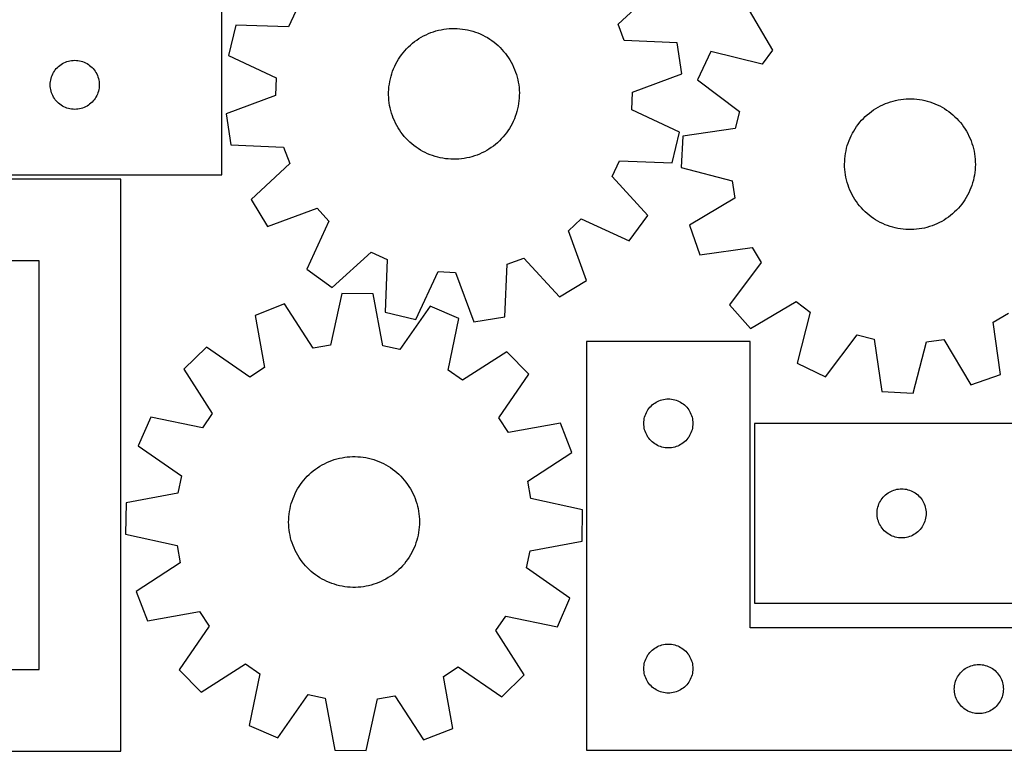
# Model space of a CAD drawing. Header units: millimetres. Extents: x 7 to 1243, y 7 to 1535.
# Tile 4 of 24: x 511 to 873, y 7 to 275. Entities that reach past the tile are written whole.
import ezdxf

# ---------------------------------------------------------------- set-up
doc = ezdxf.new("R2010")
doc.units = ezdxf.units.MM
doc.layers.add('CUT', color=7, linetype='CONTINUOUS', true_color=0x000000)

msp = doc.modelspace()

# ---------------------------------------------------------------- linework, layer by layer
at = {"layer": 'CUT'}
for p, q in [((730.922152, 273.771874), (745.119584, 286.958053)), ((585.374846, 218.487336), (585.374846, 284.487336)), ((612.559866, 278.551664), (609.861588, 272.715399)), ((777.779415, 280.86723), (787.598229, 264.162939)), ((590.49845, 273.430463), (587.793126, 262.215888)), ((609.861588, 272.715399), (590.49845, 273.430463)), ((663.065042, 270.954137), (664.000606, 271.242953)), ((664.000606, 271.242953), (664.947173, 271.493367)), ((664.947173, 271.493367), (665.903165, 271.704965)), ((665.903165, 271.704965), (666.866993, 271.877393)), ((666.866993, 271.877393), (667.837052, 272.010364)), ((667.837052, 272.010364), (668.811727, 272.103657)), ((668.811727, 272.103657), (669.789396, 272.157117)), ((669.789396, 272.157117), (670.768432, 272.170654)), ((670.768432, 272.170654), (671.747206, 272.144247)), ((671.747206, 272.144247), (672.724088, 272.077939)), ((672.724088, 272.077939), (673.697452, 271.971841)), ((673.697452, 271.971841), (674.665679, 271.826128)), ((674.665679, 271.826128), (675.627157, 271.641045)), ((675.627157, 271.641045), (676.580285, 271.416898)), ((676.580285, 271.416898), (677.523477, 271.154061)), ((677.523477, 271.154061), (678.455164, 270.852971)), ((733.141043, 267.737041), (730.922152, 273.771874)), ((656.158425, 267.331876), (656.95199, 267.905417)), ((656.95199, 267.905417), (657.768289, 268.446113)), ((657.768289, 268.446113), (658.605963, 268.953062)), ((658.605963, 268.953062), (659.463617, 269.425423)), ((659.463617, 269.425423), (660.339824, 269.862408)), ((660.339824, 269.862408), (661.233126, 270.26329)), ((661.233126, 270.26329), (662.142037, 270.627401)), ((662.142037, 270.627401), (663.065042, 270.954137)), ((678.455164, 270.852971), (679.373794, 270.514129)), ((679.373794, 270.514129), (680.277839, 270.1381)), ((680.277839, 270.1381), (681.165794, 269.725509)), ((681.165794, 269.725509), (682.036181, 269.277043)), ((682.036181, 269.277043), (682.887551, 268.793449)), ((682.887551, 268.793449), (683.718488, 268.27553)), ((683.718488, 268.27553), (684.527608, 267.72415)), ((684.527608, 267.72415), (685.313564, 267.140226)), ((752.498788, 266.888451), (733.141043, 267.737041)), ((651.945484, 263.257946), (652.576385, 264.006717)), ((652.576385, 264.006717), (653.237303, 264.729132)), ((653.237303, 264.729132), (653.927137, 265.423988)), ((653.927137, 265.423988), (654.644739, 266.090128)), ((654.644739, 266.090128), (655.388914, 266.726444)), ((655.388914, 266.726444), (656.158425, 267.331876)), ((685.313564, 267.140226), (686.075049, 266.52473)), ((686.075049, 266.52473), (686.810796, 265.878686)), ((686.810796, 265.878686), (687.519578, 265.203169)), ((687.519578, 265.203169), (688.200218, 264.499305)), ((688.200218, 264.499305), (688.851581, 263.768264)), ((754.291028, 255.492252), (752.498788, 266.888451)), ((787.598229, 264.162939), (783.74164, 259.018096)), ((529.045475, 260.180669), (529.619033, 260.314404)), ((529.619033, 260.314404), (530.20011, 260.41034)), ((530.20011, 260.41034), (530.786218, 260.468066)), ((530.786218, 260.468066), (531.374846, 260.487336)), ((531.374846, 260.487336), (531.963474, 260.468066)), ((531.963474, 260.468066), (532.549582, 260.41034)), ((532.549582, 260.41034), (533.130659, 260.314404)), ((533.130659, 260.314404), (533.704218, 260.180669)), ((587.793126, 262.215888), (605.35261, 254.024004)), ((649.742257, 260.024832), (650.243118, 260.866161)), ((650.243118, 260.866161), (650.777879, 261.68636)), ((650.777879, 261.68636), (651.345649, 262.484064)), ((651.345649, 262.484064), (651.945484, 263.257946)), ((688.851581, 263.768264), (689.472584, 263.011263)), ((689.472584, 263.011263), (690.062194, 262.229563)), ((690.062194, 262.229563), (690.619428, 261.424463)), ((690.619428, 261.424463), (691.14336, 260.597305)), ((691.14336, 260.597305), (691.633117, 259.749465)), ((764.953841, 263.757401), (759.968217, 253.354083)), ((783.74164, 259.018096), (764.953841, 263.757401)), ((523.89162, 256.487468), (524.234666, 256.966189)), ((524.234666, 256.966189), (524.608288, 257.421448)), ((524.608288, 257.421448), (525.010885, 257.851297)), ((525.010885, 257.851297), (525.440734, 258.253894)), ((525.440734, 258.253894), (525.895993, 258.627516)), ((525.895993, 258.627516), (526.374714, 258.970563)), ((526.374714, 258.970563), (526.874846, 259.281565)), ((526.874846, 259.281565), (527.394248, 259.559191)), ((527.394248, 259.559191), (527.930695, 259.802252)), ((527.930695, 259.802252), (528.481891, 260.009707)), ((528.481891, 260.009707), (529.045475, 260.180669)), ((533.704218, 260.180669), (534.267801, 260.009707)), ((534.267801, 260.009707), (534.818997, 259.802252)), ((534.818997, 259.802252), (535.355444, 259.559191)), ((535.355444, 259.559191), (535.874846, 259.281565)), ((535.874846, 259.281565), (536.374978, 258.970563)), ((536.374978, 258.970563), (536.853699, 258.627516)), ((536.853699, 258.627516), (537.308959, 258.253894)), ((537.308959, 258.253894), (537.738807, 257.851297)), ((537.738807, 257.851297), (538.141404, 257.421448)), ((538.141404, 257.421448), (538.515026, 256.966189)), ((538.515026, 256.966189), (538.858073, 256.487468)), ((648.09361, 256.476707), (648.45112, 257.388234)), ((648.45112, 257.388234), (648.845512, 258.284421)), ((648.845512, 258.284421), (649.27613, 259.163775)), ((649.27613, 259.163775), (649.742257, 260.024832)), ((691.633117, 259.749465), (692.087884, 258.882354)), ((692.087884, 258.882354), (692.506905, 257.997415)), ((692.506905, 257.997415), (692.889481, 257.096121)), ((692.889481, 257.096121), (693.234977, 256.179972)), ((522.451842, 252.662072), (522.547779, 253.243149)), ((522.547779, 253.243149), (522.681514, 253.816708)), ((522.681514, 253.816708), (522.852475, 254.380291)), ((522.852475, 254.380291), (523.05993, 254.931487)), ((523.05993, 254.931487), (523.302992, 255.467934)), ((523.302992, 255.467934), (523.580618, 255.987336)), ((523.580618, 255.987336), (523.89162, 256.487468)), ((538.858073, 256.487468), (539.169075, 255.987336)), ((539.169075, 255.987336), (539.446701, 255.467934)), ((539.446701, 255.467934), (539.689762, 254.931487)), ((539.689762, 254.931487), (539.897217, 254.380291)), ((539.897217, 254.380291), (540.068179, 253.816708)), ((540.068179, 253.816708), (540.201914, 253.243149)), ((540.201914, 253.243149), (540.29785, 252.662072)), ((605.35261, 254.024004), (605.093167, 247.599413)), ((647.043355, 252.707862), (647.248013, 253.665364)), ((647.248013, 253.665364), (647.491556, 254.613721)), ((647.491556, 254.613721), (647.773578, 255.551356)), ((647.773578, 255.551356), (648.09361, 256.476707)), ((693.234977, 256.179972), (693.542816, 255.250494)), ((693.542816, 255.250494), (693.812488, 254.309233)), ((693.812488, 254.309233), (694.043542, 253.357756)), ((694.043542, 253.357756), (694.235594, 252.397646)), ((736.128178, 248.742933), (754.291028, 255.492252)), ((759.968217, 253.354083), (775.432073, 241.678828)), ((522.374846, 251.487336), (522.394116, 252.075964)), ((522.394116, 250.898708), (522.374846, 251.487336)), ((522.394116, 252.075964), (522.451842, 252.662072)), ((522.451842, 250.3126), (522.394116, 250.898708)), ((522.547779, 249.731523), (522.451842, 250.3126)), ((522.681514, 249.157965), (522.547779, 249.731523)), ((540.201914, 249.731523), (540.068179, 249.157965)), ((540.29785, 250.3126), (540.201914, 249.731523)), ((540.29785, 252.662072), (540.355577, 252.075964)), ((540.355577, 250.898708), (540.29785, 250.3126)), ((540.355577, 252.075964), (540.374846, 251.487336)), ((540.374846, 251.487336), (540.355577, 250.898708)), ((646.619403, 248.818454), (646.66577, 249.796485)), ((646.66577, 249.796485), (646.751991, 250.771811)), ((646.751991, 250.771811), (646.877923, 251.742809)), ((646.877923, 251.742809), (647.043355, 252.707862)), ((694.235594, 252.397646), (694.388326, 251.430501)), ((694.388326, 251.430501), (694.501481, 250.457932)), ((694.501481, 250.457932), (694.574873, 249.481557)), ((694.574873, 249.481557), (694.608379, 248.503)), ((522.852475, 248.594381), (522.681514, 249.157965)), ((523.05993, 248.043185), (522.852475, 248.594381)), ((523.302992, 247.506738), (523.05993, 248.043185)), ((523.580618, 246.987336), (523.302992, 247.506738)), ((523.89162, 246.487204), (523.580618, 246.987336)), ((524.234666, 246.008483), (523.89162, 246.487204)), ((524.608288, 245.553224), (524.234666, 246.008483)), ((538.515026, 246.008483), (538.141404, 245.553224)), ((538.858073, 246.487204), (538.515026, 246.008483)), ((539.169075, 246.987336), (538.858073, 246.487204)), ((539.446701, 247.506738), (539.169075, 246.987336)), ((539.689762, 248.043185), (539.446701, 247.506738)), ((539.897217, 248.594381), (539.689762, 248.043185)), ((540.068179, 249.157965), (539.897217, 248.594381)), ((605.093167, 247.599413), (586.930318, 240.850094)), ((646.612967, 247.839345), (646.619403, 248.818454)), ((646.646472, 246.860789), (646.612967, 247.839345)), ((646.719864, 245.884413), (646.646472, 246.860789)), ((646.83302, 244.911844), (646.719864, 245.884413)), ((694.555575, 246.54586), (694.469354, 245.570534)), ((694.601942, 247.523892), (694.555575, 246.54586)), ((694.608379, 248.503), (694.601942, 247.523892)), ((735.868735, 242.318341), (736.128178, 248.742933)), ((832.752214, 245.751054), (833.711545, 245.946957)), ((833.711545, 245.946957), (834.678069, 246.103568)), ((834.678069, 246.103568), (835.650177, 246.220625)), ((835.650177, 246.220625), (836.62625, 246.297934)), ((836.62625, 246.297934), (837.604664, 246.335366)), ((837.604664, 246.335366), (838.58379, 246.332859)), ((838.58379, 246.332859), (839.562, 246.290416)), ((839.562, 246.290416), (840.537664, 246.208109)), ((840.537664, 246.208109), (841.509159, 246.086075)), ((841.509159, 246.086075), (842.474868, 245.924516)), ((842.474868, 245.924516), (843.433184, 245.723702)), ((525.010885, 245.123375), (524.608288, 245.553224)), ((525.440734, 244.720778), (525.010885, 245.123375)), ((525.895993, 244.347156), (525.440734, 244.720778)), ((526.374714, 244.00411), (525.895993, 244.347156)), ((526.874846, 243.693108), (526.374714, 244.00411)), ((527.394248, 243.415481), (526.874846, 243.693108)), ((527.930695, 243.17242), (527.394248, 243.415481)), ((528.481891, 242.964965), (527.930695, 243.17242)), ((529.045475, 242.794004), (528.481891, 242.964965)), ((529.619033, 242.660269), (529.045475, 242.794004)), ((530.20011, 242.564332), (529.619033, 242.660269)), ((530.786218, 242.506606), (530.20011, 242.564332)), ((531.374846, 242.487336), (530.786218, 242.506606)), ((531.963474, 242.506606), (531.374846, 242.487336)), ((532.549582, 242.564332), (531.963474, 242.506606)), ((533.130659, 242.660269), (532.549582, 242.564332)), ((533.704218, 242.794004), (533.130659, 242.660269)), ((534.267801, 242.964965), (533.704218, 242.794004)), ((534.818997, 243.17242), (534.267801, 242.964965)), ((535.355444, 243.415481), (534.818997, 243.17242)), ((535.874846, 243.693108), (535.355444, 243.415481)), ((536.374978, 244.00411), (535.874846, 243.693108)), ((536.853699, 244.347156), (536.374978, 244.00411)), ((537.308959, 244.720778), (536.853699, 244.347156)), ((537.738807, 245.123375), (537.308959, 244.720778)), ((538.141404, 245.553224), (537.738807, 245.123375)), ((646.985751, 243.9447), (646.83302, 244.911844)), ((647.177803, 242.98459), (646.985751, 243.9447)), ((647.408858, 242.033112), (647.177803, 242.98459)), ((693.973332, 242.676982), (693.72979, 241.728624)), ((694.17799, 243.634484), (693.973332, 242.676982)), ((694.343423, 244.599537), (694.17799, 243.634484)), ((694.469354, 245.570534), (694.343423, 244.599537)), ((753.428219, 234.126457), (735.868735, 242.318341)), ((823.896454, 241.734139), (824.699311, 242.2946)), ((824.699311, 242.2946), (825.52436, 242.821846)), ((825.52436, 242.821846), (826.370228, 243.315001)), ((826.370228, 243.315001), (827.235508, 243.773244)), ((827.235508, 243.773244), (828.118758, 244.195812)), ((828.118758, 244.195812), (829.01851, 244.582002)), ((829.01851, 244.582002), (829.933264, 244.931171)), ((829.933264, 244.931171), (830.8615, 245.242738)), ((830.8615, 245.242738), (831.801671, 245.516184)), ((831.801671, 245.516184), (832.752214, 245.751054)), ((843.433184, 245.723702), (844.382511, 245.483967)), ((844.382511, 245.483967), (845.32127, 245.205709)), ((845.32127, 245.205709), (846.247897, 244.889392)), ((846.247897, 244.889392), (847.160852, 244.535543)), ((847.160852, 244.535543), (848.058613, 244.14475)), ((848.058613, 244.14475), (848.939688, 243.717664)), ((848.939688, 243.717664), (849.802609, 243.254995)), ((849.802609, 243.254995), (850.645941, 242.757514)), ((850.645941, 242.757514), (851.468279, 242.226049)), ((851.468279, 242.226049), (852.268255, 241.661484)), ((586.930318, 240.850094), (588.722557, 229.453895)), ((647.678529, 241.091851), (647.408858, 242.033112)), ((647.986369, 240.162373), (647.678529, 241.091851)), ((648.331864, 239.246225), (647.986369, 240.162373)), ((648.714441, 238.344931), (648.331864, 239.246225)), ((692.770225, 238.954111), (692.375833, 238.057925)), ((693.127735, 239.865638), (692.770225, 238.954111)), ((693.447767, 240.790989), (693.127735, 239.865638)), ((693.72979, 241.728624), (693.447767, 240.790989)), ((775.432073, 241.678828), (773.837896, 235.44976)), ((820.260406, 238.468125), (820.933073, 239.179613)), ((820.933073, 239.179613), (821.634201, 239.863071)), ((821.634201, 239.863071), (822.362622, 240.517362)), ((822.362622, 240.517362), (823.117125, 241.141398)), ((823.117125, 241.141398), (823.896454, 241.734139)), ((852.268255, 241.661484), (853.044537, 241.06476)), ((853.044537, 241.06476), (853.795834, 240.436868)), ((853.795834, 240.436868), (854.520895, 239.778854)), ((854.520895, 239.778854), (855.218513, 239.091814)), ((855.218513, 239.091814), (855.887527, 238.376891)), ((649.133461, 237.459992), (648.714441, 238.344931)), ((649.588229, 236.592881), (649.133461, 237.459992)), ((650.077986, 235.74504), (649.588229, 236.592881)), ((650.601917, 234.917882), (650.077986, 235.74504)), ((690.978227, 235.476185), (690.443467, 234.655986)), ((691.479088, 236.317513), (690.978227, 235.476185)), ((691.945215, 237.178571), (691.479088, 236.317513)), ((692.375833, 238.057925), (691.945215, 237.178571)), ((773.837896, 235.44976), (754.666579, 232.638527)), ((817.361409, 234.533217), (817.875989, 235.366225)), ((817.875989, 235.366225), (818.424118, 236.177551)), ((818.424118, 236.177551), (819.004884, 236.965844)), ((819.004884, 236.965844), (819.61732, 237.729793)), ((819.61732, 237.729793), (820.260406, 238.468125)), ((855.887527, 238.376891), (856.526824, 237.635274)), ((856.526824, 237.635274), (857.135339, 236.868199)), ((857.135339, 236.868199), (857.71206, 236.076942)), ((857.71206, 236.076942), (858.256026, 235.262819)), ((858.256026, 235.262819), (858.766333, 234.427186)), ((651.159152, 234.112783), (650.601917, 234.917882)), ((651.748761, 233.331082), (651.159152, 234.112783)), ((652.369764, 232.574081), (651.748761, 233.331082)), ((653.021128, 231.84304), (652.369764, 232.574081)), ((653.701767, 231.139176), (653.021128, 231.84304)), ((687.984042, 231.613213), (687.294209, 230.918358)), ((688.64496, 232.335628), (687.984042, 231.613213)), ((689.275861, 233.084399), (688.64496, 232.335628)), ((689.875696, 233.858281), (689.275861, 233.084399)), ((690.443467, 234.655986), (689.875696, 233.858281)), ((750.722896, 222.911882), (753.428219, 234.126457)), ((754.666579, 232.638527), (754.04164, 221.119199)), ((815.654841, 231.012584), (816.02724, 231.91813)), ((816.02724, 231.91813), (816.436265, 232.807733)), ((816.436265, 232.807733), (816.881235, 233.679913)), ((816.881235, 233.679913), (817.361409, 234.533217)), ((858.766333, 234.427186), (859.242131, 233.571434)), ((859.242131, 233.571434), (859.682628, 232.696987)), ((859.682628, 232.696987), (860.087092, 231.805301)), ((860.087092, 231.805301), (860.454847, 230.897859)), ((588.722557, 229.453895), (608.080302, 228.605305)), ((608.080302, 228.605305), (610.299194, 222.570472)), ((654.41055, 230.46366), (653.701767, 231.139176)), ((655.146296, 229.817616), (654.41055, 230.46366)), ((655.907781, 229.20212), (655.146296, 229.817616)), ((656.693738, 228.618195), (655.907781, 229.20212)), ((657.502858, 228.066815), (656.693738, 228.618195)), ((658.333794, 227.548897), (657.502858, 228.066815)), ((683.453056, 227.896233), (682.615383, 227.389283)), ((684.269355, 228.436928), (683.453056, 227.896233)), ((685.06292, 229.01047), (684.269355, 228.436928)), ((685.832431, 229.615902), (685.06292, 229.01047)), ((686.576607, 230.252218), (685.832431, 229.615902)), ((687.294209, 230.918358), (686.576607, 230.252218)), ((814.542968, 227.261455), (814.763289, 228.215475)), ((814.763289, 228.215475), (815.02234, 229.159714)), ((815.02234, 229.159714), (815.319689, 230.092601)), ((815.319689, 230.092601), (815.654841, 231.012584)), ((860.454847, 230.897859), (860.785284, 229.976172)), ((860.785284, 229.976172), (861.077851, 229.041774)), ((861.077851, 229.041774), (861.332062, 228.09622)), ((861.332062, 228.09622), (861.547494, 227.141085)), ((659.185165, 227.065302), (658.333794, 227.548897)), ((660.055552, 226.616836), (659.185165, 227.065302)), ((660.943506, 226.204245), (660.055552, 226.616836)), ((661.847551, 225.828216), (660.943506, 226.204245)), ((662.766182, 225.489375), (661.847551, 225.828216)), ((663.697868, 225.188285), (662.766182, 225.489375)), ((664.641061, 224.925448), (663.697868, 225.188285)), ((665.594189, 224.701301), (664.641061, 224.925448)), ((666.555666, 224.516217), (665.594189, 224.701301)), ((667.523893, 224.370505), (666.555666, 224.516217)), ((668.497258, 224.264406), (667.523893, 224.370505)), ((669.47414, 224.198098), (668.497258, 224.264406)), ((670.452913, 224.171691), (669.47414, 224.198098)), ((671.431949, 224.185229), (670.452913, 224.171691)), ((672.409619, 224.238689), (671.431949, 224.185229)), ((673.384294, 224.331982), (672.409619, 224.238689)), ((674.354352, 224.464953), (673.384294, 224.331982)), ((675.31818, 224.637381), (674.354352, 224.464953)), ((676.274173, 224.848978), (675.31818, 224.637381)), ((677.220739, 225.099393), (676.274173, 224.848978)), ((678.156303, 225.388209), (677.220739, 225.099393)), ((679.079309, 225.714944), (678.156303, 225.388209)), ((679.988219, 226.079056), (679.079309, 225.714944)), ((680.881521, 226.479938), (679.988219, 226.079056)), ((681.757728, 226.916923), (680.881521, 226.479938)), ((682.615383, 227.389283), (681.757728, 226.916923)), ((814.055339, 223.379516), (814.117726, 224.356656)), ((814.117726, 224.356656), (814.219918, 225.330438)), ((814.219918, 225.330438), (814.361744, 226.299242)), ((814.361744, 226.299242), (814.542968, 227.261455)), ((861.547494, 227.141085), (861.723788, 226.177957)), ((861.723788, 226.177957), (861.86065, 225.208439)), ((861.86065, 225.208439), (861.957853, 224.234146)), ((861.957853, 224.234146), (862.015236, 223.256699)), ((610.299194, 222.570472), (596.101761, 209.384292)), ((728.661479, 217.790682), (731.359758, 223.626946)), ((731.359758, 223.626946), (750.722896, 222.911882)), ((754.04164, 221.119199), (772.796307, 216.250432)), ((814.032859, 222.400644), (814.055339, 223.379516)), ((814.050325, 221.42167), (814.032859, 222.400644)), ((814.107707, 220.444223), (814.050325, 221.42167)), ((862.010222, 221.298854), (861.947834, 220.321714)), ((862.032702, 222.277725), (862.010222, 221.298854)), ((862.015236, 223.256699), (862.032702, 222.277725)), ((477.374846, 218.487336), (585.374846, 218.487336)), ((741.749429, 203.502645), (728.661479, 217.790682)), ((814.20491, 219.46993), (814.107707, 220.444223)), ((814.341773, 218.500413), (814.20491, 219.46993)), ((814.518067, 217.537285), (814.341773, 218.500413)), ((814.733498, 216.582149), (814.518067, 217.537285)), ((861.522592, 217.416915), (861.302271, 216.462895)), ((861.703816, 218.379128), (861.522592, 217.416915)), ((861.845642, 219.347931), (861.703816, 218.379128)), ((861.947834, 220.321714), (861.845642, 219.347931)), ((548.336206, 216.859169), (278.336206, 216.859169)), ((548.336206, 6.859169), (548.336206, 216.859169)), ((772.796307, 216.250432), (773.70724, 209.885458)), ((814.987709, 215.636596), (814.733498, 216.582149)), ((815.280277, 214.702198), (814.987709, 215.636596)), ((815.610713, 213.780511), (815.280277, 214.702198)), ((815.978469, 212.873069), (815.610713, 213.780511)), ((860.410719, 213.665786), (860.038321, 212.760239)), ((860.745872, 214.585768), (860.410719, 213.665786)), ((861.043221, 215.518656), (860.745872, 214.585768)), ((861.302271, 216.462895), (861.043221, 215.518656)), ((773.70724, 209.885458), (757.071065, 199.951672)), ((816.382932, 211.981382), (815.978469, 212.873069)), ((816.823429, 211.106935), (816.382932, 211.981382)), ((817.299227, 210.251183), (816.823429, 211.106935)), ((817.809534, 209.415551), (817.299227, 210.251183)), ((858.704151, 210.145153), (858.189571, 209.312145)), ((859.184326, 210.998457), (858.704151, 210.145153)), ((859.629296, 211.870636), (859.184326, 210.998457)), ((860.038321, 212.760239), (859.629296, 211.870636)), ((596.101761, 209.384292), (602.118711, 199.541438)), ((602.118711, 199.541438), (620.327677, 206.165331)), ((620.327677, 206.165331), (624.687096, 201.439005)), ((818.353501, 208.601428), (817.809534, 209.415551)), ((818.930222, 207.810171), (818.353501, 208.601428)), ((819.538737, 207.043095), (818.930222, 207.810171)), ((820.178033, 206.301479), (819.538737, 207.043095)), ((820.847047, 205.586556), (820.178033, 206.301479)), ((855.805154, 206.210244), (855.132488, 205.498757)), ((856.448241, 206.948577), (855.805154, 206.210244)), ((857.060677, 207.712526), (856.448241, 206.948577)), ((857.641442, 208.500819), (857.060677, 207.712526)), ((858.189571, 209.312145), (857.641442, 208.500819)), ((734.958404, 194.177011), (741.749429, 203.502645)), ((821.544665, 204.899515), (820.847047, 205.586556)), ((822.269726, 204.241502), (821.544665, 204.899515)), ((823.021023, 203.61361), (822.269726, 204.241502)), ((823.797306, 203.016885), (823.021023, 203.61361)), ((824.597282, 202.45232), (823.797306, 203.016885)), ((825.41962, 201.920855), (824.597282, 202.45232)), ((852.169107, 202.94423), (851.36625, 202.38377)), ((852.948436, 203.536971), (852.169107, 202.94423)), ((853.702938, 204.161007), (852.948436, 203.536971)), ((854.43136, 204.815299), (853.702938, 204.161007)), ((855.132488, 205.498757), (854.43136, 204.815299)), ((624.687096, 201.439005), (616.616511, 183.823442)), ((712.616514, 197.888177), (717.34284, 202.247596)), ((717.34284, 202.247596), (734.958404, 194.177011)), ((757.071065, 199.951672), (760.901953, 189.070047)), ((826.262951, 201.423374), (825.41962, 201.920855)), ((827.125873, 200.960706), (826.262951, 201.423374)), ((828.006947, 200.53362), (827.125873, 200.960706)), ((828.904709, 200.142827), (828.006947, 200.53362)), ((829.817663, 199.788977), (828.904709, 200.142827)), ((830.744291, 199.472661), (829.817663, 199.788977)), ((831.68305, 199.194403), (830.744291, 199.472661)), ((832.632377, 198.954668), (831.68305, 199.194403)), ((833.590693, 198.753853), (832.632377, 198.954668)), ((843.313347, 198.927316), (842.354015, 198.731412)), ((844.263889, 199.162186), (843.313347, 198.927316)), ((845.204061, 199.435632), (844.263889, 199.162186)), ((846.132296, 199.747199), (845.204061, 199.435632)), ((847.047051, 200.096368), (846.132296, 199.747199)), ((847.946802, 200.482557), (847.047051, 200.096368)), ((848.830053, 200.905125), (847.946802, 200.482557)), ((849.695332, 201.363368), (848.830053, 200.905125)), ((850.541201, 201.856523), (849.695332, 201.363368)), ((851.36625, 202.38377), (850.541201, 201.856523)), ((719.240408, 179.679211), (712.616514, 197.888177)), ((834.556402, 198.592295), (833.590693, 198.753853)), ((835.527897, 198.47026), (834.556402, 198.592295)), ((836.503561, 198.387953), (835.527897, 198.47026)), ((837.48177, 198.345511), (836.503561, 198.387953)), ((838.460897, 198.343004), (837.48177, 198.345511)), ((839.439311, 198.380435), (838.460897, 198.343004)), ((840.415384, 198.457744), (839.439311, 198.380435)), ((841.387491, 198.574802), (840.415384, 198.457744)), ((842.354015, 198.731412), (841.387491, 198.574802)), ((760.901953, 189.070047), (780.092203, 191.748993)), ((780.092203, 191.748993), (783.369565, 186.217123)), ((625.942145, 177.032417), (640.230182, 190.120366)), ((640.230182, 190.120366), (646.066446, 187.422088)), ((518.336206, 186.859169), (308.336206, 186.859169)), ((518.336206, 36.859169), (518.336206, 186.859169)), ((646.066446, 187.422088), (645.351382, 168.05895)), ((689.32795, 166.283057), (690.176541, 185.640802)), ((690.176541, 185.640802), (696.211374, 187.859694)), ((696.211374, 187.859694), (709.397553, 173.662261)), ((783.369565, 186.217123), (771.801239, 170.673113)), ((616.616511, 183.823442), (625.942145, 177.032417)), ((656.565957, 165.353626), (664.757841, 182.91311)), ((664.757841, 182.91311), (671.182433, 182.653668)), ((671.182433, 182.653668), (677.931752, 164.490818)), ((709.397553, 173.662261), (719.240408, 179.679211)), ((629.408199, 174.913968), (625.277414, 155.983067)), ((640.943162, 174.740493), (629.408199, 174.913968)), ((644.502801, 155.693935), (640.943162, 174.740493)), ((608.375503, 171.058152), (597.652201, 166.804183)), ((618.952983, 154.823641), (608.375503, 171.058152)), ((661.850396, 170.253939), (650.789506, 154.344849)), ((672.440926, 165.679429), (661.850396, 170.253939)), ((771.801239, 170.673113), (779.504736, 162.08582)), ((779.504736, 162.08582), (796.209026, 171.904633)), ((796.209026, 171.904633), (801.353869, 168.048045)), ((597.652201, 166.804183), (601.080395, 147.733527)), ((645.351382, 168.05895), (656.565957, 165.353626)), ((801.353869, 168.048045), (796.614564, 149.260245)), ((868.622972, 164.398607), (874.154842, 167.67597)), ((668.440802, 146.720489), (672.440926, 165.679429)), ((677.931752, 164.490818), (689.32795, 166.283057)), ((871.301918, 145.208358), (868.622972, 164.398607)), ((807.017882, 144.274621), (818.693137, 159.738477)), ((818.693137, 159.738477), (824.922205, 158.1443)), ((625.277414, 155.983067), (618.952983, 154.823641)), ((650.789506, 154.344849), (644.502801, 155.693935)), ((779.313231, 157.215119), (719.313231, 157.215119)), ((719.313231, 157.215119), (719.313231, 7.215119)), ((779.313231, 52.215119), (779.313231, 157.215119)), ((824.922205, 158.1443), (827.733438, 138.972983)), ((839.252766, 138.348045), (844.121533, 157.102711)), ((844.121533, 157.102711), (850.486507, 158.013645)), ((850.486507, 158.013645), (860.420293, 141.37747)), ((579.696081, 155.193009), (571.416965, 147.159223)), ((595.681076, 144.242103), (579.696081, 155.193009)), ((690.039762, 153.533542), (673.732687, 143.068279)), ((698.073547, 145.254425), (690.039762, 153.533542)), ((796.614564, 149.260245), (807.017882, 144.274621)), ((571.416965, 147.159223), (581.882227, 130.852148)), ((601.080395, 147.733527), (595.681076, 144.242103)), ((673.732687, 143.068279), (668.440802, 146.720489)), ((687.122642, 129.26943), (698.073547, 145.254425)), ((860.420293, 141.37747), (871.301918, 145.208358)), ((827.733438, 138.972983), (839.252766, 138.348045)), ((742.94927, 133.57908), (743.379119, 133.981678)), ((743.379119, 133.981678), (743.834379, 134.355299)), ((743.834379, 134.355299), (744.313099, 134.698346)), ((744.313099, 134.698346), (744.813231, 135.009348)), ((744.813231, 135.009348), (745.332633, 135.286974)), ((745.332633, 135.286974), (745.869081, 135.530035)), ((745.869081, 135.530035), (746.420276, 135.73749)), ((746.420276, 135.73749), (746.98386, 135.908452)), ((746.98386, 135.908452), (747.557419, 136.042187)), ((747.557419, 136.042187), (748.138496, 136.138123)), ((748.138496, 136.138123), (748.724603, 136.19585)), ((748.724603, 136.19585), (749.313231, 136.215119)), ((749.313231, 136.215119), (749.90186, 136.19585)), ((749.90186, 136.19585), (750.487967, 136.138123)), ((750.487967, 136.138123), (751.069044, 136.042187)), ((751.069044, 136.042187), (751.642603, 135.908452)), ((751.642603, 135.908452), (752.206187, 135.73749)), ((752.206187, 135.73749), (752.757382, 135.530035)), ((752.757382, 135.530035), (753.29383, 135.286974)), ((753.29383, 135.286974), (753.813231, 135.009348)), ((753.813231, 135.009348), (754.313364, 134.698346)), ((754.313364, 134.698346), (754.792084, 134.355299)), ((754.792084, 134.355299), (755.247344, 133.981678)), ((755.247344, 133.981678), (755.677193, 133.57908)), ((581.882227, 130.852148), (578.230017, 125.560263)), ((740.79086, 130.108074), (740.998316, 130.65927)), ((740.998316, 130.65927), (741.241377, 131.195717)), ((741.241377, 131.195717), (741.519003, 131.715119)), ((741.519003, 131.715119), (741.830005, 132.215251)), ((741.830005, 132.215251), (742.173051, 132.693972)), ((742.173051, 132.693972), (742.546673, 133.149232)), ((742.546673, 133.149232), (742.94927, 133.57908)), ((755.677193, 133.57908), (756.07979, 133.149232)), ((756.07979, 133.149232), (756.453412, 132.693972)), ((756.453412, 132.693972), (756.796458, 132.215251)), ((756.796458, 132.215251), (757.10746, 131.715119)), ((757.10746, 131.715119), (757.385086, 131.195717)), ((757.385086, 131.195717), (757.628147, 130.65927)), ((757.628147, 130.65927), (757.835603, 130.108074)), ((559.271077, 129.560388), (554.696568, 118.969857)), ((578.230017, 125.560263), (559.271077, 129.560388)), ((690.614066, 123.870111), (687.122642, 129.26943)), ((709.684721, 127.298305), (690.614066, 123.870111)), ((713.938691, 116.575003), (709.684721, 127.298305)), ((740.313231, 127.215119), (740.332501, 127.803747)), ((740.332501, 126.626491), (740.313231, 127.215119)), ((740.332501, 127.803747), (740.390228, 128.389855)), ((740.390228, 126.040384), (740.332501, 126.626491)), ((740.390228, 128.389855), (740.486164, 128.970932)), ((740.486164, 128.970932), (740.619899, 129.544491)), ((740.619899, 129.544491), (740.79086, 130.108074)), ((757.835603, 130.108074), (758.006564, 129.544491)), ((758.006564, 129.544491), (758.140299, 128.970932)), ((758.140299, 128.970932), (758.236235, 128.389855)), ((758.236235, 128.389855), (758.293962, 127.803747)), ((758.293962, 126.626491), (758.236235, 126.040384)), ((758.293962, 127.803747), (758.313231, 127.215119)), ((758.313231, 127.215119), (758.293962, 126.626491)), ((888.963256, 127.192903), (780.963256, 127.192903)), ((780.963256, 127.192903), (780.963256, 61.192903)), ((740.486164, 125.459306), (740.390228, 126.040384)), ((740.619899, 124.885748), (740.486164, 125.459306)), ((740.79086, 124.322164), (740.619899, 124.885748)), ((740.998316, 123.770968), (740.79086, 124.322164)), ((741.241377, 123.234521), (740.998316, 123.770968)), ((741.519003, 122.715119), (741.241377, 123.234521)), ((757.385086, 123.234521), (757.10746, 122.715119)), ((757.628147, 123.770968), (757.385086, 123.234521)), ((757.835603, 124.322164), (757.628147, 123.770968)), ((758.006564, 124.885748), (757.835603, 124.322164)), ((758.140299, 125.459306), (758.006564, 124.885748)), ((758.236235, 126.040384), (758.140299, 125.459306)), ((741.830005, 122.214987), (741.519003, 122.715119)), ((742.173051, 121.736266), (741.830005, 122.214987)), ((742.546673, 121.281007), (742.173051, 121.736266)), ((742.94927, 120.851158), (742.546673, 121.281007)), ((743.379119, 120.448561), (742.94927, 120.851158)), ((743.834379, 120.074939), (743.379119, 120.448561)), ((744.313099, 119.731893), (743.834379, 120.074939)), ((744.813231, 119.420891), (744.313099, 119.731893)), ((745.332633, 119.143265), (744.813231, 119.420891)), ((753.813231, 119.420891), (753.29383, 119.143265)), ((754.313364, 119.731893), (753.813231, 119.420891)), ((754.792084, 120.074939), (754.313364, 119.731893)), ((755.247344, 120.448561), (754.792084, 120.074939)), ((755.677193, 120.851158), (755.247344, 120.448561)), ((756.07979, 121.281007), (755.677193, 120.851158)), ((756.453412, 121.736266), (756.07979, 121.281007)), ((756.796458, 122.214987), (756.453412, 121.736266)), ((757.10746, 122.715119), (756.796458, 122.214987)), ((554.696568, 118.969857), (570.605657, 107.908967)), ((697.70418, 105.997523), (713.938691, 116.575003)), ((745.869081, 118.900203), (745.332633, 119.143265)), ((746.420276, 118.692748), (745.869081, 118.900203)), ((746.98386, 118.521787), (746.420276, 118.692748)), ((747.557419, 118.388052), (746.98386, 118.521787)), ((748.138496, 118.292115), (747.557419, 118.388052)), ((748.724603, 118.234389), (748.138496, 118.292115)), ((749.313231, 118.215119), (748.724603, 118.234389)), ((749.90186, 118.234389), (749.313231, 118.215119)), ((750.487967, 118.292115), (749.90186, 118.234389)), ((751.069044, 118.388052), (750.487967, 118.292115)), ((751.642603, 118.521787), (751.069044, 118.388052)), ((752.206187, 118.692748), (751.642603, 118.521787)), ((752.757382, 118.900203), (752.206187, 118.692748)), ((753.29383, 119.143265), (752.757382, 118.900203)), ((622.180457, 111.970318), (623.044146, 112.431553)), ((623.044146, 112.431553), (623.925929, 112.857175)), ((623.925929, 112.857175), (624.824338, 113.246476)), ((624.824338, 113.246476), (625.737879, 113.598808)), ((625.737879, 113.598808), (626.665031, 113.913585)), ((626.665031, 113.913585), (627.604251, 114.190282)), ((627.604251, 114.190282), (628.553975, 114.42844)), ((628.553975, 114.42844), (629.512623, 114.627662)), ((629.512623, 114.627662), (630.478599, 114.787616)), ((630.478599, 114.787616), (631.450296, 114.908037)), ((631.450296, 114.908037), (632.426095, 114.988723)), ((632.426095, 114.988723), (633.404374, 115.02954)), ((633.404374, 115.02954), (634.383503, 115.030421)), ((634.383503, 115.030421), (635.361854, 114.991363)), ((635.361854, 114.991363), (636.337797, 114.912433)), ((636.337797, 114.912433), (637.309709, 114.793761)), ((637.309709, 114.793761), (638.275971, 114.635545)), ((638.275971, 114.635545), (639.234976, 114.438048)), ((639.234976, 114.438048), (640.185127, 114.201599)), ((640.185127, 114.201599), (641.124843, 113.926592)), ((641.124843, 113.926592), (642.052559, 113.613483)), ((642.052559, 113.613483), (642.966733, 113.262795)), ((642.966733, 113.262795), (643.865841, 112.875111)), ((643.865841, 112.875111), (644.748388, 112.451076)), ((644.748388, 112.451076), (645.612906, 111.991396)), ((616.757644, 107.81614), (617.456403, 108.502021)), ((617.456403, 108.502021), (618.182556, 109.158829)), ((618.182556, 109.158829), (618.934895, 109.785472)), ((618.934895, 109.785472), (619.712168, 110.380906)), ((619.712168, 110.380906), (620.51308, 110.944141)), ((620.51308, 110.944141), (621.3363, 111.474239)), ((621.3363, 111.474239), (622.180457, 111.970318)), ((645.612906, 111.991396), (646.457953, 111.496837)), ((646.457953, 111.496837), (647.282126, 110.96822)), ((647.282126, 110.96822), (648.08405, 110.406427)), ((648.08405, 110.406427), (648.862393, 109.812392)), ((648.862393, 109.812392), (649.615858, 109.187104)), ((649.615858, 109.187104), (650.343192, 108.531603)), ((650.343192, 108.531603), (651.043183, 107.846981)), ((570.605657, 107.908967), (569.256572, 101.622262)), ((614.259093, 104.805415), (614.837127, 105.595713)), ((614.837127, 105.595713), (615.446916, 106.361776)), ((615.446916, 106.361776), (616.087443, 107.102329)), ((616.087443, 107.102329), (616.757644, 107.81614)), ((651.043183, 107.846981), (651.714667, 107.134377)), ((651.714667, 107.134377), (652.356526, 106.394977)), ((652.356526, 106.394977), (652.967692, 105.630012)), ((652.967692, 105.630012), (653.547147, 104.840755)), ((653.547147, 104.840755), (654.093928, 104.02852)), ((698.863605, 99.673092), (697.70418, 105.997523)), ((569.256572, 101.622262), (550.210013, 98.062623)), ((611.876968, 100.537725), (612.282912, 101.428739)), ((612.282912, 101.428739), (612.724861, 102.302453)), ((612.724861, 102.302453), (613.20208, 103.157413)), ((613.20208, 103.157413), (613.713774, 103.992197)), ((613.713774, 103.992197), (614.259093, 104.805415)), ((654.093928, 104.02852), (654.607123, 103.194658)), ((654.607123, 103.194658), (655.085879, 102.340557)), ((655.085879, 102.340557), (655.5294, 101.46764)), ((655.5294, 101.46764), (655.936946, 100.577358)), ((829.029143, 100.959461), (829.484403, 101.333083)), ((829.484403, 101.333083), (829.963124, 101.676129)), ((829.963124, 101.676129), (830.463256, 101.987131)), ((830.463256, 101.987131), (830.982657, 102.264757)), ((830.982657, 102.264757), (831.519105, 102.507818)), ((831.519105, 102.507818), (832.0703, 102.715274)), ((832.0703, 102.715274), (832.633884, 102.886235)), ((832.633884, 102.886235), (833.207443, 103.01997)), ((833.207443, 103.01997), (833.78852, 103.115906)), ((833.78852, 103.115906), (834.374627, 103.173633)), ((834.374627, 103.173633), (834.963256, 103.192903)), ((834.963256, 103.192903), (835.551884, 103.173633)), ((835.551884, 103.173633), (836.137991, 103.115906)), ((836.137991, 103.115906), (836.719069, 103.01997)), ((836.719069, 103.01997), (837.292627, 102.886235)), ((837.292627, 102.886235), (837.856211, 102.715274)), ((837.856211, 102.715274), (838.407407, 102.507818)), ((838.407407, 102.507818), (838.943854, 102.264757)), ((838.943854, 102.264757), (839.463256, 101.987131)), ((839.463256, 101.987131), (839.963388, 101.676129)), ((839.963388, 101.676129), (840.442108, 101.333083)), ((840.442108, 101.333083), (840.897368, 100.959461)), ((550.210013, 98.062623), (550.036538, 86.52766)), ((610.625837, 96.830718), (610.881618, 97.775848)), ((610.881618, 97.775848), (611.175737, 98.709759)), ((611.175737, 98.709759), (611.507705, 99.630896)), ((611.507705, 99.630896), (611.876968, 100.537725)), ((655.936946, 100.577358), (656.30784, 99.671194)), ((656.30784, 99.671194), (656.641464, 98.750656)), ((656.641464, 98.750656), (656.937262, 97.817276)), ((656.937262, 97.817276), (657.194744, 96.872608)), ((717.794507, 95.542307), (698.863605, 99.673092)), ((826.440884, 97.085858), (826.64834, 97.637053)), ((826.64834, 97.637053), (826.891401, 98.173501)), ((826.891401, 98.173501), (827.169027, 98.692903)), ((827.169027, 98.692903), (827.480029, 99.193035)), ((827.480029, 99.193035), (827.823076, 99.671755)), ((827.823076, 99.671755), (828.196697, 100.127015)), ((828.196697, 100.127015), (828.599295, 100.556864)), ((828.599295, 100.556864), (829.029143, 100.959461)), ((840.897368, 100.959461), (841.327217, 100.556864)), ((841.327217, 100.556864), (841.729814, 100.127015)), ((841.729814, 100.127015), (842.103436, 99.671755)), ((842.103436, 99.671755), (842.446482, 99.193035)), ((842.446482, 99.193035), (842.757484, 98.692903)), ((842.757484, 98.692903), (843.03511, 98.173501)), ((843.03511, 98.173501), (843.278171, 97.637053)), ((843.278171, 97.637053), (843.485627, 97.085858)), ((610.092452, 93.943819), (610.230925, 94.913108)), ((610.230925, 94.913108), (610.408819, 95.875942)), ((610.408819, 95.875942), (610.625837, 96.830718)), ((657.194744, 96.872608), (657.413479, 95.918223)), ((657.413479, 95.918223), (657.593105, 94.955711)), ((657.593105, 94.955711), (657.733321, 93.986673)), ((717.621032, 84.007344), (717.794507, 95.542307)), ((825.963256, 94.192903), (825.982525, 94.781531)), ((825.982525, 93.604274), (825.963256, 94.192903)), ((825.982525, 94.781531), (826.040252, 95.367638)), ((826.040252, 95.367638), (826.136188, 95.948715)), ((826.136188, 95.948715), (826.269923, 96.522274)), ((826.269923, 96.522274), (826.440884, 97.085858)), ((843.485627, 97.085858), (843.656588, 96.522274)), ((843.656588, 96.522274), (843.790323, 95.948715)), ((843.790323, 95.948715), (843.886259, 95.367638)), ((843.886259, 95.367638), (843.943986, 94.781531)), ((843.943986, 94.781531), (843.963256, 94.192903)), ((843.963256, 94.192903), (843.943986, 93.604274)), ((609.915532, 91.013395), (609.934625, 91.992339)), ((609.936386, 90.034488), (609.915532, 91.013395)), ((609.934625, 91.992339), (609.993631, 92.969689)), ((609.993631, 92.969689), (610.092452, 93.943819)), ((657.733321, 93.986673), (657.833895, 93.012722)), ((657.833895, 93.012722), (657.894659, 92.03548)), ((657.894659, 92.03548), (657.915513, 91.056572)), ((657.915513, 91.056572), (657.896421, 90.077629)), ((826.040252, 93.018167), (825.982525, 93.604274)), ((826.136188, 92.43709), (826.040252, 93.018167)), ((826.269923, 91.863531), (826.136188, 92.43709)), ((826.440884, 91.299947), (826.269923, 91.863531)), ((826.64834, 90.748752), (826.440884, 91.299947)), ((826.891401, 90.212304), (826.64834, 90.748752)), ((843.278171, 90.748752), (843.03511, 90.212304)), ((843.485627, 91.299947), (843.278171, 90.748752)), ((843.656588, 91.863531), (843.485627, 91.299947)), ((843.790323, 92.43709), (843.656588, 91.863531)), ((843.886259, 93.018167), (843.790323, 92.43709)), ((843.943986, 93.604274), (843.886259, 93.018167)), ((609.99715, 89.057245), (609.936386, 90.034488)), ((610.097724, 88.083294), (609.99715, 89.057245)), ((610.23794, 87.114256), (610.097724, 88.083294)), ((610.417566, 86.151744), (610.23794, 87.114256)), ((657.60012, 87.15686), (657.422226, 86.194026)), ((657.738593, 88.126148), (657.60012, 87.15686)), ((657.837415, 89.100278), (657.738593, 88.126148)), ((657.896421, 90.077629), (657.837415, 89.100278)), ((827.169027, 89.692903), (826.891401, 90.212304)), ((827.480029, 89.19277), (827.169027, 89.692903)), ((827.823076, 88.71405), (827.480029, 89.19277)), ((828.196697, 88.25879), (827.823076, 88.71405)), ((828.599295, 87.828942), (828.196697, 88.25879)), ((829.029143, 87.426344), (828.599295, 87.828942)), ((829.484403, 87.052723), (829.029143, 87.426344)), ((829.963124, 86.709676), (829.484403, 87.052723)), ((840.442108, 87.052723), (839.963388, 86.709676)), ((840.897368, 87.426344), (840.442108, 87.052723)), ((841.327217, 87.828942), (840.897368, 87.426344)), ((841.729814, 88.25879), (841.327217, 87.828942)), ((842.103436, 88.71405), (841.729814, 88.25879)), ((842.446482, 89.19277), (842.103436, 88.71405)), ((842.757484, 89.692903), (842.446482, 89.19277)), ((843.03511, 90.212304), (842.757484, 89.692903)), ((550.036538, 86.52766), (568.96744, 82.396875)), ((610.636301, 85.19736), (610.417566, 86.151744)), ((610.893783, 84.252691), (610.636301, 85.19736)), ((611.189582, 83.319311), (610.893783, 84.252691)), ((611.523205, 82.398773), (611.189582, 83.319311)), ((656.655308, 83.360209), (656.32334, 82.439072)), ((656.949427, 84.294119), (656.655308, 83.360209)), ((657.205208, 85.239249), (656.949427, 84.294119)), ((657.422226, 86.194026), (657.205208, 85.239249)), ((698.574473, 80.447705), (717.621032, 84.007344)), ((830.463256, 86.398674), (829.963124, 86.709676)), ((830.982657, 86.121048), (830.463256, 86.398674)), ((831.519105, 85.877987), (830.982657, 86.121048)), ((832.0703, 85.670531), (831.519105, 85.877987)), ((832.633884, 85.49957), (832.0703, 85.670531)), ((833.207443, 85.365835), (832.633884, 85.49957)), ((833.78852, 85.269899), (833.207443, 85.365835)), ((834.374627, 85.212172), (833.78852, 85.269899)), ((834.963256, 85.192903), (834.374627, 85.212172)), ((835.551884, 85.212172), (834.963256, 85.192903)), ((836.137991, 85.269899), (835.551884, 85.212172)), ((836.719069, 85.365835), (836.137991, 85.269899)), ((837.292627, 85.49957), (836.719069, 85.365835)), ((837.856211, 85.670531), (837.292627, 85.49957)), ((838.407407, 85.877987), (837.856211, 85.670531)), ((838.943854, 86.121048), (838.407407, 85.877987)), ((839.463256, 86.398674), (838.943854, 86.121048)), ((839.963388, 86.709676), (839.463256, 86.398674)), ((568.96744, 82.396875), (570.126865, 76.072445)), ((611.894099, 81.492609), (611.523205, 82.398773)), ((612.301645, 80.602328), (611.894099, 81.492609)), ((612.745166, 79.72941), (612.301645, 80.602328)), ((613.223922, 78.87531), (612.745166, 79.72941)), ((655.106184, 79.767515), (654.628965, 78.912555)), ((655.548134, 80.641229), (655.106184, 79.767515)), ((655.954077, 81.532242), (655.548134, 80.641229)), ((656.32334, 82.439072), (655.954077, 81.532242)), ((697.225388, 74.161), (698.574473, 80.447705)), ((570.126865, 76.072445), (553.892355, 65.494965)), ((613.737118, 78.041448), (613.223922, 78.87531)), ((614.283898, 77.229213), (613.737118, 78.041448)), ((614.863353, 76.439956), (614.283898, 77.229213)), ((615.474519, 75.674991), (614.863353, 76.439956)), ((652.993918, 76.474255), (652.384129, 75.708192)), ((653.571952, 77.264553), (652.993918, 76.474255)), ((654.117271, 78.077771), (653.571952, 77.264553)), ((654.628965, 78.912555), (654.117271, 78.077771)), ((616.116378, 74.935591), (615.474519, 75.674991)), ((616.787862, 74.222987), (616.116378, 74.935591)), ((617.487853, 73.538365), (616.787862, 74.222987)), ((618.215187, 72.882864), (617.487853, 73.538365)), ((618.968652, 72.257576), (618.215187, 72.882864)), ((649.648489, 72.911139), (648.89615, 72.284496)), ((650.374642, 73.567947), (649.648489, 72.911139)), ((651.073401, 74.253827), (650.374642, 73.567947)), ((651.743602, 74.967638), (651.073401, 74.253827)), ((652.384129, 75.708192), (651.743602, 74.967638)), ((713.134478, 63.10011), (697.225388, 74.161)), ((619.746995, 71.66354), (618.968652, 72.257576)), ((620.548919, 71.101747), (619.746995, 71.66354)), ((621.373092, 70.573131), (620.548919, 71.101747)), ((622.21814, 70.078571), (621.373092, 70.573131)), ((623.082657, 69.618891), (622.21814, 70.078571)), ((623.965204, 69.194857), (623.082657, 69.618891)), ((624.864312, 68.807172), (623.965204, 69.194857)), ((625.778486, 68.456484), (624.864312, 68.807172)), ((643.006707, 68.823492), (642.093166, 68.47116)), ((643.905116, 69.212793), (643.006707, 68.823492)), ((644.786899, 69.638415), (643.905116, 69.212793)), ((645.650588, 70.099649), (644.786899, 69.638415)), ((646.494745, 70.595728), (645.650588, 70.099649)), ((647.317965, 71.125826), (646.494745, 70.595728)), ((648.118878, 71.689062), (647.317965, 71.125826)), ((648.89615, 72.284496), (648.118878, 71.689062)), ((553.892355, 65.494965), (558.146324, 54.771662)), ((626.706203, 68.143376), (625.778486, 68.456484)), ((627.645918, 67.868368), (626.706203, 68.143376)), ((628.59607, 67.631919), (627.645918, 67.868368)), ((629.555074, 67.434423), (628.59607, 67.631919)), ((630.521337, 67.276206), (629.555074, 67.434423)), ((631.493248, 67.157534), (630.521337, 67.276206)), ((632.469191, 67.078604), (631.493248, 67.157534)), ((633.447542, 67.039547), (632.469191, 67.078604)), ((634.426671, 67.040428), (633.447542, 67.039547)), ((635.40495, 67.081245), (634.426671, 67.040428)), ((636.38075, 67.161931), (635.40495, 67.081245)), ((637.352446, 67.282351), (636.38075, 67.161931)), ((638.318422, 67.442305), (637.352446, 67.282351)), ((639.27707, 67.641527), (638.318422, 67.442305)), ((640.226794, 67.879685), (639.27707, 67.641527)), ((641.166014, 68.156383), (640.226794, 67.879685)), ((642.093166, 68.47116), (641.166014, 68.156383)), ((708.559968, 52.50958), (713.134478, 63.10011)), ((558.146324, 54.771662), (577.216979, 58.199857)), ((577.216979, 58.199857), (580.708403, 52.800538)), ((780.963256, 61.192903), (888.963256, 61.192903)), ((685.948818, 51.217819), (689.601028, 56.509704)), ((689.601028, 56.509704), (708.559968, 52.50958)), ((580.708403, 52.800538), (569.757498, 36.815542)), ((696.41408, 34.910744), (685.948818, 51.217819)), ((899.313231, 52.215119), (779.313231, 52.215119)), ((742.546673, 43.149232), (742.94927, 43.57908)), ((742.94927, 43.57908), (743.379119, 43.981678)), ((743.379119, 43.981678), (743.834379, 44.355299)), ((743.834379, 44.355299), (744.313099, 44.698346)), ((744.313099, 44.698346), (744.813231, 45.009348)), ((744.813231, 45.009348), (745.332633, 45.286974)), ((745.332633, 45.286974), (745.869081, 45.530035)), ((745.869081, 45.530035), (746.420276, 45.73749)), ((746.420276, 45.73749), (746.98386, 45.908452)), ((746.98386, 45.908452), (747.557419, 46.042187)), ((747.557419, 46.042187), (748.138496, 46.138123)), ((748.138496, 46.138123), (748.724603, 46.19585)), ((748.724603, 46.19585), (749.313231, 46.215119)), ((749.313231, 46.215119), (749.90186, 46.19585)), ((749.90186, 46.19585), (750.487967, 46.138123)), ((750.487967, 46.138123), (751.069044, 46.042187)), ((751.069044, 46.042187), (751.642603, 45.908452)), ((751.642603, 45.908452), (752.206187, 45.73749)), ((752.206187, 45.73749), (752.757382, 45.530035)), ((752.757382, 45.530035), (753.29383, 45.286974)), ((753.29383, 45.286974), (753.813231, 45.009348)), ((753.813231, 45.009348), (754.313364, 44.698346)), ((754.313364, 44.698346), (754.792084, 44.355299)), ((754.792084, 44.355299), (755.247344, 43.981678)), ((755.247344, 43.981678), (755.677193, 43.57908)), ((755.677193, 43.57908), (756.07979, 43.149232)), ((740.619899, 39.544491), (740.79086, 40.108074)), ((740.79086, 40.108074), (740.998316, 40.65927)), ((740.998316, 40.65927), (741.241377, 41.195717)), ((741.241377, 41.195717), (741.519003, 41.715119)), ((741.519003, 41.715119), (741.830005, 42.215251)), ((741.830005, 42.215251), (742.173051, 42.693972)), ((742.173051, 42.693972), (742.546673, 43.149232)), ((756.07979, 43.149232), (756.453412, 42.693972)), ((756.453412, 42.693972), (756.796458, 42.215251)), ((756.796458, 42.215251), (757.10746, 41.715119)), ((757.10746, 41.715119), (757.385086, 41.195717)), ((757.385086, 41.195717), (757.628147, 40.65927)), ((757.628147, 40.65927), (757.835603, 40.108074)), ((757.835603, 40.108074), (758.006564, 39.544491)), ((308.336206, 36.859169), (518.336206, 36.859169)), ((569.757498, 36.815542), (577.791283, 28.536426)), ((577.791283, 28.536426), (594.098358, 39.001689)), ((594.098358, 39.001689), (599.390243, 35.349479)), ((666.75065, 34.33644), (672.149969, 37.827865)), ((672.149969, 37.827865), (688.134964, 26.876959)), ((740.313231, 37.215119), (740.332501, 37.803747)), ((740.332501, 36.626491), (740.313231, 37.215119)), ((740.332501, 37.803747), (740.390228, 38.389855)), ((740.390228, 36.040384), (740.332501, 36.626491)), ((740.390228, 38.389855), (740.486164, 38.970932)), ((740.486164, 38.970932), (740.619899, 39.544491)), ((758.006564, 39.544491), (758.140299, 38.970932)), ((758.140299, 38.970932), (758.236235, 38.389855)), ((758.236235, 38.389855), (758.293962, 37.803747)), ((758.293962, 36.626491), (758.236235, 36.040384)), ((758.293962, 37.803747), (758.313231, 37.215119)), ((758.313231, 37.215119), (758.293962, 36.626491)), ((856.94927, 36.07908), (857.379119, 36.481678)), ((857.379119, 36.481678), (857.834379, 36.855299)), ((857.834379, 36.855299), (858.313099, 37.198346)), ((858.313099, 37.198346), (858.813231, 37.509348)), ((858.813231, 37.509348), (859.332633, 37.786974)), ((859.332633, 37.786974), (859.869081, 38.030035)), ((859.869081, 38.030035), (860.420276, 38.23749)), ((860.420276, 38.23749), (860.98386, 38.408452)), ((860.98386, 38.408452), (861.557419, 38.542187)), ((861.557419, 38.542187), (862.138496, 38.638123)), ((862.138496, 38.638123), (862.724603, 38.69585)), ((862.724603, 38.69585), (863.313231, 38.715119)), ((863.313231, 38.715119), (863.90186, 38.69585)), ((863.90186, 38.69585), (864.487967, 38.638123)), ((864.487967, 38.638123), (865.069044, 38.542187)), ((865.069044, 38.542187), (865.642603, 38.408452)), ((865.642603, 38.408452), (866.206187, 38.23749)), ((866.206187, 38.23749), (866.757382, 38.030035)), ((866.757382, 38.030035), (867.29383, 37.786974)), ((867.29383, 37.786974), (867.813231, 37.509348)), ((867.813231, 37.509348), (868.313364, 37.198346)), ((868.313364, 37.198346), (868.792084, 36.855299)), ((868.792084, 36.855299), (869.247344, 36.481678)), ((869.247344, 36.481678), (869.677193, 36.07908)), ((599.390243, 35.349479), (595.390119, 16.390538)), ((670.178844, 15.265785), (666.75065, 34.33644)), ((688.134964, 26.876959), (696.41408, 34.910744)), ((740.486164, 35.459306), (740.390228, 36.040384)), ((740.619899, 34.885748), (740.486164, 35.459306)), ((740.79086, 34.322164), (740.619899, 34.885748)), ((740.998316, 33.770968), (740.79086, 34.322164)), ((741.241377, 33.234521), (740.998316, 33.770968)), ((741.519003, 32.715119), (741.241377, 33.234521)), ((741.830005, 32.214987), (741.519003, 32.715119)), ((757.10746, 32.715119), (756.796458, 32.214987)), ((757.385086, 33.234521), (757.10746, 32.715119)), ((757.628147, 33.770968), (757.385086, 33.234521)), ((757.835603, 34.322164), (757.628147, 33.770968)), ((758.006564, 34.885748), (757.835603, 34.322164)), ((758.140299, 35.459306), (758.006564, 34.885748)), ((758.236235, 36.040384), (758.140299, 35.459306)), ((854.619899, 32.044491), (854.79086, 32.608074)), ((854.79086, 32.608074), (854.998316, 33.15927)), ((854.998316, 33.15927), (855.241377, 33.695717)), ((855.241377, 33.695717), (855.519003, 34.215119)), ((855.519003, 34.215119), (855.830005, 34.715251)), ((855.830005, 34.715251), (856.173051, 35.193972)), ((856.173051, 35.193972), (856.546673, 35.649232)), ((856.546673, 35.649232), (856.94927, 36.07908)), ((869.677193, 36.07908), (870.07979, 35.649232)), ((870.07979, 35.649232), (870.453412, 35.193972)), ((870.453412, 35.193972), (870.796458, 34.715251)), ((870.796458, 34.715251), (871.10746, 34.215119)), ((871.10746, 34.215119), (871.385086, 33.695717)), ((871.385086, 33.695717), (871.628147, 33.15927)), ((871.628147, 33.15927), (871.835603, 32.608074)), ((871.835603, 32.608074), (872.006564, 32.044491)), ((742.173051, 31.736266), (741.830005, 32.214987)), ((742.546673, 31.281007), (742.173051, 31.736266)), ((742.94927, 30.851158), (742.546673, 31.281007)), ((743.379119, 30.448561), (742.94927, 30.851158)), ((743.834379, 30.074939), (743.379119, 30.448561)), ((744.313099, 29.731893), (743.834379, 30.074939)), ((744.813231, 29.420891), (744.313099, 29.731893)), ((745.332633, 29.143265), (744.813231, 29.420891)), ((745.869081, 28.900203), (745.332633, 29.143265)), ((753.29383, 29.143265), (752.757382, 28.900203)), ((753.813231, 29.420891), (753.29383, 29.143265)), ((754.313364, 29.731893), (753.813231, 29.420891)), ((754.792084, 30.074939), (754.313364, 29.731893)), ((755.247344, 30.448561), (754.792084, 30.074939)), ((755.677193, 30.851158), (755.247344, 30.448561)), ((756.07979, 31.281007), (755.677193, 30.851158)), ((756.453412, 31.736266), (756.07979, 31.281007)), ((756.796458, 32.214987), (756.453412, 31.736266)), ((854.313231, 29.715119), (854.332501, 30.303747)), ((854.332501, 29.126491), (854.313231, 29.715119)), ((854.332501, 30.303747), (854.390228, 30.889855)), ((854.390228, 28.540384), (854.332501, 29.126491)), ((854.390228, 30.889855), (854.486164, 31.470932)), ((854.486164, 31.470932), (854.619899, 32.044491)), ((872.006564, 32.044491), (872.140299, 31.470932)), ((872.140299, 31.470932), (872.236235, 30.889855)), ((872.236235, 30.889855), (872.293962, 30.303747)), ((872.293962, 29.126491), (872.236235, 28.540384)), ((872.293962, 30.303747), (872.313231, 29.715119)), ((872.313231, 29.715119), (872.293962, 29.126491)), ((605.980649, 11.816029), (617.041539, 27.725118)), ((617.041539, 27.725118), (623.328244, 26.376033)), ((623.328244, 26.376033), (626.887883, 7.329475)), ((638.422846, 7.155999), (642.553631, 26.086901)), ((642.553631, 26.086901), (648.878062, 27.246326)), ((648.878062, 27.246326), (659.455542, 11.011816)), ((746.420276, 28.692748), (745.869081, 28.900203)), ((746.98386, 28.521787), (746.420276, 28.692748)), ((747.557419, 28.388052), (746.98386, 28.521787)), ((748.138496, 28.292115), (747.557419, 28.388052)), ((748.724603, 28.234389), (748.138496, 28.292115)), ((749.313231, 28.215119), (748.724603, 28.234389)), ((749.90186, 28.234389), (749.313231, 28.215119)), ((750.487967, 28.292115), (749.90186, 28.234389)), ((751.069044, 28.388052), (750.487967, 28.292115)), ((751.642603, 28.521787), (751.069044, 28.388052)), ((752.206187, 28.692748), (751.642603, 28.521787)), ((752.757382, 28.900203), (752.206187, 28.692748)), ((854.486164, 27.959306), (854.390228, 28.540384)), ((854.619899, 27.385748), (854.486164, 27.959306)), ((854.79086, 26.822164), (854.619899, 27.385748)), ((854.998316, 26.270968), (854.79086, 26.822164)), ((855.241377, 25.734521), (854.998316, 26.270968)), ((855.519003, 25.215119), (855.241377, 25.734521)), ((871.385086, 25.734521), (871.10746, 25.215119)), ((871.628147, 26.270968), (871.385086, 25.734521)), ((871.835603, 26.822164), (871.628147, 26.270968)), ((872.006564, 27.385748), (871.835603, 26.822164)), ((872.140299, 27.959306), (872.006564, 27.385748)), ((872.236235, 28.540384), (872.140299, 27.959306)), ((855.830005, 24.714987), (855.519003, 25.215119)), ((856.173051, 24.236266), (855.830005, 24.714987)), ((856.546673, 23.781007), (856.173051, 24.236266)), ((856.94927, 23.351158), (856.546673, 23.781007)), ((857.379119, 22.948561), (856.94927, 23.351158)), ((857.834379, 22.574939), (857.379119, 22.948561)), ((858.313099, 22.231893), (857.834379, 22.574939)), ((858.813231, 21.920891), (858.313099, 22.231893)), ((859.332633, 21.643265), (858.813231, 21.920891)), ((867.813231, 21.920891), (867.29383, 21.643265)), ((868.313364, 22.231893), (867.813231, 21.920891)), ((868.792084, 22.574939), (868.313364, 22.231893)), ((869.247344, 22.948561), (868.792084, 22.574939)), ((869.677193, 23.351158), (869.247344, 22.948561)), ((870.07979, 23.781007), (869.677193, 23.351158)), ((870.453412, 24.236266), (870.07979, 23.781007)), ((870.796458, 24.714987), (870.453412, 24.236266)), ((871.10746, 25.215119), (870.796458, 24.714987)), ((859.869081, 21.400203), (859.332633, 21.643265)), ((860.420276, 21.192748), (859.869081, 21.400203)), ((860.98386, 21.021787), (860.420276, 21.192748)), ((861.557419, 20.888052), (860.98386, 21.021787)), ((862.138496, 20.792115), (861.557419, 20.888052)), ((862.724603, 20.734389), (862.138496, 20.792115)), ((863.313231, 20.715119), (862.724603, 20.734389)), ((863.90186, 20.734389), (863.313231, 20.715119)), ((864.487967, 20.792115), (863.90186, 20.734389)), ((865.069044, 20.888052), (864.487967, 20.792115)), ((865.642603, 21.021787), (865.069044, 20.888052)), ((866.206187, 21.192748), (865.642603, 21.021787)), ((866.757382, 21.400203), (866.206187, 21.192748)), ((867.29383, 21.643265), (866.757382, 21.400203)), ((595.390119, 16.390538), (605.980649, 11.816029)), ((659.455542, 11.011816), (670.178844, 15.265785)), ((626.887883, 7.329475), (638.422846, 7.155999)), ((278.336206, 6.859169), (548.336206, 6.859169)), ((719.313231, 7.215119), (899.313231, 7.215119))]:
    msp.add_line(p, q, dxfattribs=at)

doc.saveas('drawing.dxf')
